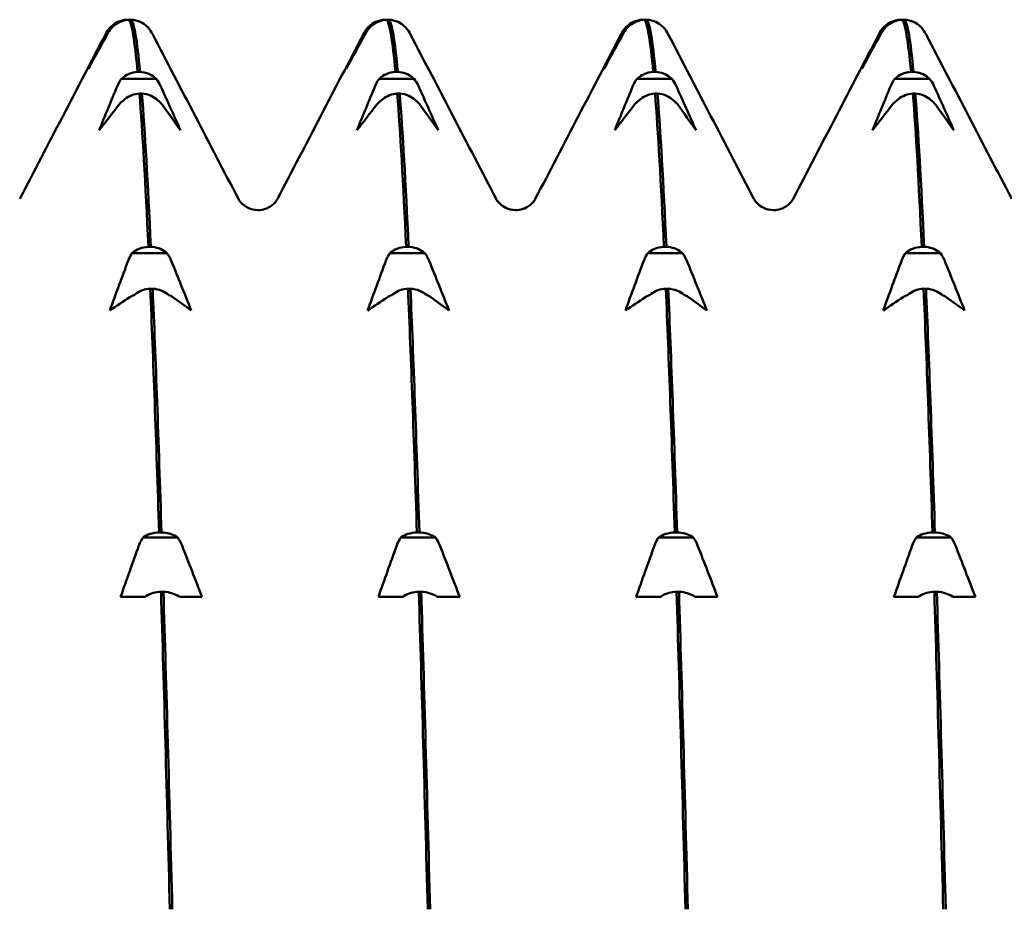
# Model space of a CAD drawing. Header units: millimetres. Extents: x 41 to 192, y 95 to 246.
# Tile 19 of 22: x 114.2 to 121.14, y 210.2 to 216.47. Entities that reach past the tile are written whole.
import ezdxf

# ---------------------------------------------------------------- set-up
doc = ezdxf.new("R2010")
doc.units = ezdxf.units.MM
doc.layers.add('Видимый контур (ГОСТ)', color=7, linetype='Continuous', lineweight=50)

msp = doc.modelspace()

# ---------------------------------------------------------------- linework, layer by layer
at = {"layer": 'Видимый контур (ГОСТ)'}
for p, q in [((114.8558, 216.4193), (114.8426, 216.4193)), ((114.9568, 216.4702), (114.9699, 216.4702)), ((114.9868, 216.4702), (114.9699, 216.4702)), ((116.6719, 216.4193), (116.6587, 216.4193)), ((116.7729, 216.4702), (116.786, 216.4702)), ((116.8029, 216.4702), (116.786, 216.4702)), ((118.488, 216.4193), (118.4748, 216.4193)), ((118.589, 216.4702), (118.6021, 216.4702)), ((118.619, 216.4702), (118.6021, 216.4702)), ((120.3041, 216.4193), (120.2909, 216.4193)), ((120.4051, 216.4702), (120.4182, 216.4702)), ((120.4351, 216.4702), (120.4182, 216.4702)), ((115.0324, 216.1022), (115.0494, 216.1022)), ((116.8485, 216.1022), (116.8655, 216.1022)), ((118.6646, 216.1022), (118.6816, 216.1022)), ((120.4807, 216.1022), (120.4977, 216.1022)), ((115.1635, 216.053), (114.9183, 216.053)), ((116.9796, 216.053), (116.7344, 216.053)), ((118.7957, 216.053), (118.5505, 216.053)), ((120.6118, 216.053), (120.3666, 216.053)), ((115.0625, 215.9491), (115.0455, 215.9491)), ((116.8786, 215.9491), (116.8616, 215.9491)), ((118.6947, 215.9491), (118.6777, 215.9491)), ((120.5108, 215.9491), (120.4938, 215.9491)), ((115.2391, 214.826), (114.994, 214.826)), ((115.1081, 214.8701), (115.1251, 214.8701)), ((117.0552, 214.826), (116.8101, 214.826)), ((116.9242, 214.8701), (116.9412, 214.8701)), ((118.8713, 214.826), (118.6262, 214.826)), ((118.7403, 214.8701), (118.7573, 214.8701)), ((120.6874, 214.826), (120.4423, 214.826)), ((120.5564, 214.8701), (120.5734, 214.8701)), ((115.1382, 214.5744), (115.1212, 214.5744)), ((116.9543, 214.5744), (116.9373, 214.5744)), ((118.7704, 214.5744), (118.7534, 214.5744)), ((120.5865, 214.5744), (120.5695, 214.5744)), ((115.3148, 212.822), (115.0697, 212.822)), ((115.1838, 212.858), (115.2007, 212.858)), ((117.1309, 212.822), (116.8858, 212.822)), ((116.9999, 212.858), (117.0168, 212.858)), ((118.947, 212.822), (118.7019, 212.822)), ((118.816, 212.858), (118.8329, 212.858)), ((120.7631, 212.822), (120.518, 212.822)), ((120.6321, 212.858), (120.649, 212.858)), ((115.0524, 212.4038), (114.9122, 212.4038)), ((115.0828, 212.4038), (115.0524, 212.4038)), ((115.2139, 212.4398), (115.1969, 212.4398)), ((115.3566, 212.4038), (115.328, 212.4038)), ((115.4854, 212.4038), (115.3566, 212.4038)), ((116.8685, 212.4038), (116.7283, 212.4038)), ((116.8989, 212.4038), (116.8685, 212.4038)), ((117.03, 212.4398), (117.013, 212.4398)), ((117.1727, 212.4038), (117.1441, 212.4038)), ((117.3015, 212.4038), (117.1727, 212.4038)), ((118.6846, 212.4038), (118.5444, 212.4038)), ((118.715, 212.4038), (118.6846, 212.4038)), ((118.8461, 212.4398), (118.8291, 212.4398)), ((118.9888, 212.4038), (118.9602, 212.4038)), ((119.1176, 212.4038), (118.9888, 212.4038)), ((120.5007, 212.4038), (120.3605, 212.4038)), ((120.5311, 212.4038), (120.5007, 212.4038)), ((120.6622, 212.4398), (120.6452, 212.4398)), ((120.8049, 212.4038), (120.7763, 212.4038)), ((120.9337, 212.4038), (120.8049, 212.4038))]:
    msp.add_line(p, q, dxfattribs=at)
for points in [[(114.8073, 216.3701), (114.8144, 216.3836), (114.8235, 216.3997), (114.8424, 216.4191)], [(114.8558, 216.4193), (114.8438, 216.4075), (114.8335, 216.3942), (114.8254, 216.3794)], [(114.9699, 216.4702), (114.9907, 216.4488), (115.0116, 216.3252), (115.0324, 216.1022)], [(115.0494, 216.1022), (115.0286, 216.3252), (115.0077, 216.4488), (114.9868, 216.4702)], [(115.1011, 216.4191), (115.1011, 216.4191), (115.101, 216.4192), (115.1009, 216.4193)], [(115.1011, 216.4191), (115.1201, 216.3997), (115.1292, 216.3836), (115.1363, 216.3701)], [(116.6234, 216.3701), (116.6305, 216.3836), (116.6396, 216.3997), (116.6585, 216.4191)], [(116.6719, 216.4193), (116.6599, 216.4075), (116.6496, 216.3942), (116.6415, 216.3794)], [(116.786, 216.4702), (116.8068, 216.4488), (116.8277, 216.3252), (116.8485, 216.1022)], [(116.8655, 216.1022), (116.8447, 216.3252), (116.8238, 216.4488), (116.8029, 216.4702)], [(116.9172, 216.4191), (116.9172, 216.4191), (116.9171, 216.4192), (116.917, 216.4193)], [(116.9172, 216.4191), (116.9362, 216.3997), (116.9453, 216.3836), (116.9524, 216.3701)], [(118.4395, 216.3701), (118.4466, 216.3836), (118.4557, 216.3997), (118.4746, 216.4191)], [(118.488, 216.4193), (118.476, 216.4075), (118.4657, 216.3942), (118.4576, 216.3794)], [(118.6021, 216.4702), (118.6229, 216.4488), (118.6438, 216.3252), (118.6646, 216.1022)], [(118.6816, 216.1022), (118.6608, 216.3252), (118.6399, 216.4488), (118.619, 216.4702)], [(118.7333, 216.4191), (118.7333, 216.4191), (118.7332, 216.4192), (118.7331, 216.4193)], [(118.7333, 216.4191), (118.7523, 216.3997), (118.7614, 216.3836), (118.7685, 216.3701)], [(120.2556, 216.3701), (120.2627, 216.3836), (120.2718, 216.3997), (120.2907, 216.4191)], [(120.3041, 216.4193), (120.2921, 216.4075), (120.2818, 216.3942), (120.2737, 216.3794)], [(120.4182, 216.4702), (120.439, 216.4488), (120.4599, 216.3252), (120.4807, 216.1022)], [(120.4977, 216.1022), (120.4769, 216.3252), (120.456, 216.4488), (120.4351, 216.4702)], [(120.5494, 216.4191), (120.5494, 216.4191), (120.5493, 216.4192), (120.5492, 216.4193)], [(120.5494, 216.4191), (120.5684, 216.3997), (120.5775, 216.3836), (120.5846, 216.3701)], [(114.2013, 215.2072), (114.4034, 215.5948), (114.6053, 215.9824), (114.8073, 216.3701)], [(114.8254, 216.3794), (114.7784, 216.2943), (114.7316, 216.209), (114.6852, 216.1235)], [(114.6852, 216.1235), (114.7277, 216.209), (114.7707, 216.2943), (114.814, 216.3794)], [(115.1363, 216.3701), (115.3383, 215.9824), (115.5402, 215.5948), (115.7422, 215.2072)], [(116.0174, 215.2072), (116.2195, 215.5948), (116.4214, 215.9824), (116.6234, 216.3701)], [(116.6415, 216.3794), (116.5945, 216.2943), (116.5477, 216.209), (116.5013, 216.1235)], [(116.5013, 216.1235), (116.5438, 216.209), (116.5868, 216.2943), (116.6301, 216.3794)], [(116.9524, 216.3701), (117.1544, 215.9824), (117.3563, 215.5948), (117.5583, 215.2072)], [(117.8335, 215.2072), (118.0356, 215.5948), (118.2375, 215.9824), (118.4395, 216.3701)], [(118.4576, 216.3794), (118.4106, 216.2943), (118.3638, 216.209), (118.3174, 216.1235)], [(118.3174, 216.1235), (118.3599, 216.209), (118.4029, 216.2943), (118.4462, 216.3794)], [(118.7685, 216.3701), (118.9705, 215.9824), (119.1724, 215.5948), (119.3744, 215.2072)], [(119.6496, 215.2072), (119.8517, 215.5948), (120.0536, 215.9824), (120.2556, 216.3701)], [(120.2737, 216.3794), (120.2267, 216.2943), (120.1799, 216.209), (120.1335, 216.1235)], [(120.1335, 216.1235), (120.176, 216.209), (120.219, 216.2943), (120.2623, 216.3794)], [(120.5846, 216.3701), (120.7866, 215.9824), (120.9885, 215.5948), (121.1905, 215.2072)], [(114.7608, 215.6908), (114.8034, 215.7954), (114.8463, 215.8999), (114.8897, 216.0042)], [(115.1635, 216.053), (115.1755, 216.0386), (115.1857, 216.0222), (115.1939, 216.0042)], [(115.1939, 216.0042), (115.2409, 215.8999), (115.2877, 215.7954), (115.3341, 215.6908)], [(116.5769, 215.6908), (116.6195, 215.7954), (116.6624, 215.8999), (116.7058, 216.0042)], [(116.9796, 216.053), (116.9916, 216.0386), (117.0018, 216.0222), (117.01, 216.0042)], [(117.01, 216.0042), (117.057, 215.8999), (117.1038, 215.7954), (117.1502, 215.6908)], [(118.393, 215.6908), (118.4356, 215.7954), (118.4785, 215.8999), (118.5219, 216.0042)], [(118.7957, 216.053), (118.8077, 216.0386), (118.8179, 216.0222), (118.8261, 216.0042)], [(118.8261, 216.0042), (118.8731, 215.8999), (118.9199, 215.7954), (118.9663, 215.6908)], [(120.2091, 215.6908), (120.2517, 215.7954), (120.2946, 215.8999), (120.338, 216.0042)], [(120.6118, 216.053), (120.6238, 216.0386), (120.634, 216.0222), (120.6422, 216.0042)], [(120.6422, 216.0042), (120.6892, 215.8999), (120.736, 215.7954), (120.7824, 215.6908)], [(115.0455, 215.9491), (115.0664, 215.6848), (115.0872, 215.3224), (115.1081, 214.8701)], [(115.1251, 214.8701), (115.1042, 215.3224), (115.0834, 215.6848), (115.0625, 215.9491)], [(116.8616, 215.9491), (116.8825, 215.6848), (116.9033, 215.3224), (116.9242, 214.8701)], [(116.9412, 214.8701), (116.9203, 215.3224), (116.8995, 215.6848), (116.8786, 215.9491)], [(118.6777, 215.9491), (118.6986, 215.6848), (118.7194, 215.3224), (118.7403, 214.8701)], [(118.7573, 214.8701), (118.7364, 215.3224), (118.7156, 215.6848), (118.6947, 215.9491)], [(120.4938, 215.9491), (120.5147, 215.6848), (120.5355, 215.3224), (120.5564, 214.8701)], [(120.5734, 214.8701), (120.5525, 215.3224), (120.5317, 215.6848), (120.5108, 215.9491)], [(114.9011, 215.8717), (114.854, 215.8115), (114.8073, 215.7512), (114.7608, 215.6908)], [(114.9315, 215.8999), (114.9195, 215.8916), (114.9092, 215.8821), (114.9011, 215.8717)], [(115.3341, 215.6908), (115.2916, 215.7512), (115.2486, 215.8115), (115.2053, 215.8717)], [(116.7172, 215.8717), (116.6701, 215.8115), (116.6234, 215.7512), (116.5769, 215.6908)], [(116.7476, 215.8999), (116.7356, 215.8916), (116.7253, 215.8821), (116.7172, 215.8717)], [(117.1502, 215.6908), (117.1077, 215.7512), (117.0647, 215.8115), (117.0214, 215.8717)], [(118.5333, 215.8717), (118.4862, 215.8115), (118.4395, 215.7512), (118.393, 215.6908)], [(118.5637, 215.8999), (118.5517, 215.8916), (118.5414, 215.8821), (118.5333, 215.8717)], [(118.9663, 215.6908), (118.9238, 215.7512), (118.8808, 215.8115), (118.8375, 215.8717)], [(120.3494, 215.8717), (120.3023, 215.8115), (120.2556, 215.7512), (120.2091, 215.6908)], [(120.3798, 215.8999), (120.3678, 215.8916), (120.3575, 215.8821), (120.3494, 215.8717)], [(120.7824, 215.6908), (120.7399, 215.7512), (120.6969, 215.8115), (120.6536, 215.8717)], [(115.2391, 214.826), (115.2511, 214.81), (115.2614, 214.7917), (115.2695, 214.7716)], [(117.0552, 214.826), (117.0672, 214.81), (117.0775, 214.7917), (117.0856, 214.7716)], [(118.8713, 214.826), (118.8833, 214.81), (118.8936, 214.7917), (118.9017, 214.7716)], [(120.6874, 214.826), (120.6994, 214.81), (120.7097, 214.7917), (120.7178, 214.7716)], [(114.8365, 214.4221), (114.879, 214.5388), (114.922, 214.6553), (114.9653, 214.7716)], [(115.2695, 214.7716), (115.3166, 214.6553), (115.3633, 214.5387), (115.4098, 214.4221)], [(116.6526, 214.4221), (116.6951, 214.5388), (116.7381, 214.6553), (116.7814, 214.7716)], [(117.0856, 214.7716), (117.1327, 214.6553), (117.1794, 214.5387), (117.2259, 214.4221)], [(118.4687, 214.4221), (118.5112, 214.5388), (118.5542, 214.6553), (118.5975, 214.7716)], [(118.9017, 214.7716), (118.9488, 214.6553), (118.9955, 214.5387), (119.042, 214.4221)], [(120.2848, 214.4221), (120.3273, 214.5388), (120.3703, 214.6553), (120.4136, 214.7716)], [(120.7178, 214.7716), (120.7649, 214.6553), (120.8116, 214.5387), (120.8581, 214.4221)], [(115.1212, 214.5744), (115.1421, 214.0852), (115.1629, 213.5086), (115.1838, 212.858)], [(115.2007, 212.858), (115.1799, 213.5086), (115.159, 214.0852), (115.1382, 214.5744)], [(116.9373, 214.5744), (116.9582, 214.0852), (116.979, 213.5086), (116.9999, 212.858)], [(117.0168, 212.858), (116.996, 213.5086), (116.9751, 214.0852), (116.9543, 214.5744)], [(118.7534, 214.5744), (118.7743, 214.0852), (118.7951, 213.5086), (118.816, 212.858)], [(118.8329, 212.858), (118.8121, 213.5086), (118.7912, 214.0852), (118.7704, 214.5744)], [(120.5695, 214.5744), (120.5904, 214.0852), (120.6112, 213.5086), (120.6321, 212.858)], [(120.649, 212.858), (120.6282, 213.5086), (120.6073, 214.0852), (120.5865, 214.5744)], [(114.9767, 214.5157), (114.9297, 214.4846), (114.8829, 214.4533), (114.8365, 214.4221)], [(115.0071, 214.5303), (114.9951, 214.526), (114.9849, 214.5211), (114.9767, 214.5157)], [(115.4098, 214.4221), (115.3672, 214.4533), (115.3243, 214.4846), (115.2809, 214.5157)], [(116.7928, 214.5157), (116.7458, 214.4846), (116.699, 214.4533), (116.6526, 214.4221)], [(116.8232, 214.5303), (116.8112, 214.526), (116.801, 214.5211), (116.7928, 214.5157)], [(117.2259, 214.4221), (117.1833, 214.4533), (117.1404, 214.4846), (117.097, 214.5157)], [(118.6089, 214.5157), (118.5619, 214.4846), (118.5151, 214.4533), (118.4687, 214.4221)], [(118.6393, 214.5303), (118.6273, 214.526), (118.6171, 214.5211), (118.6089, 214.5157)], [(119.042, 214.4221), (118.9994, 214.4533), (118.9565, 214.4846), (118.9131, 214.5157)], [(120.425, 214.5157), (120.378, 214.4846), (120.3312, 214.4533), (120.2848, 214.4221)], [(120.4554, 214.5303), (120.4434, 214.526), (120.4332, 214.5211), (120.425, 214.5157)], [(120.8581, 214.4221), (120.8155, 214.4533), (120.7726, 214.4846), (120.7292, 214.5157)], [(115.3148, 212.822), (115.3268, 212.8054), (115.3371, 212.7865), (115.3452, 212.7657)], [(117.1309, 212.822), (117.1429, 212.8054), (117.1532, 212.7865), (117.1613, 212.7657)], [(118.947, 212.822), (118.959, 212.8054), (118.9693, 212.7865), (118.9774, 212.7657)], [(120.7631, 212.822), (120.7751, 212.8054), (120.7854, 212.7865), (120.7935, 212.7657)], [(114.9122, 212.4038), (114.9547, 212.5246), (114.9977, 212.6453), (115.041, 212.7657)], [(115.3452, 212.7657), (115.3923, 212.6453), (115.439, 212.5246), (115.4854, 212.4038)], [(116.7283, 212.4038), (116.7708, 212.5246), (116.8138, 212.6453), (116.8571, 212.7657)], [(117.1613, 212.7657), (117.2084, 212.6453), (117.2551, 212.5246), (117.3015, 212.4038)], [(118.5444, 212.4038), (118.5869, 212.5246), (118.6299, 212.6453), (118.6732, 212.7657)], [(118.9774, 212.7657), (119.0245, 212.6453), (119.0712, 212.5246), (119.1176, 212.4038)], [(120.3605, 212.4038), (120.403, 212.5246), (120.446, 212.6453), (120.4893, 212.7657)], [(120.7935, 212.7657), (120.8406, 212.6453), (120.8873, 212.5246), (120.9337, 212.4038)], [(115.1969, 212.4398), (115.2177, 211.759), (115.2386, 211.0076), (115.2594, 210.203)], [(115.2764, 210.203), (115.2556, 211.0076), (115.2347, 211.759), (115.2139, 212.4398)], [(117.013, 212.4398), (117.0338, 211.759), (117.0547, 211.0076), (117.0755, 210.203)], [(117.0925, 210.203), (117.0717, 211.0076), (117.0508, 211.759), (117.03, 212.4398)], [(118.8291, 212.4398), (118.8499, 211.759), (118.8708, 211.0076), (118.8916, 210.203)], [(118.9086, 210.203), (118.8878, 211.0076), (118.8669, 211.759), (118.8461, 212.4398)], [(120.6452, 212.4398), (120.666, 211.759), (120.6869, 211.0076), (120.7077, 210.203)], [(120.7247, 210.203), (120.7039, 211.0076), (120.683, 211.759), (120.6622, 212.4398)]]:
    msp.add_open_spline(points, degree=3, dxfattribs=at)
for points, knots in [([(114.814, 216.3794), (114.8196, 216.3904), (114.8266, 216.4011), (114.8375, 216.4139), (114.84, 216.4166), (114.8426, 216.4193)], [-0.020105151, -0.020105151, -0.020105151, -0.020105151, -0.01516841, -0.01516841, -0.013799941, -0.013799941, -0.013799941, -0.013799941]), ([(114.8426, 216.4193), (114.8439, 216.4206), (114.8453, 216.4219), (114.8601, 216.4361), (114.8757, 216.4467), (114.9128, 216.4639), (114.9346, 216.4692), (114.9568, 216.4702)], [-0.01282665, -0.01282665, -0.01282665, -0.01282665, -0.01227145, -0.01227145, -0.00665799, -0.00665799, 0, 0, 0, 0]), ([(114.9699, 216.4702), (114.9512, 216.4693), (114.9327, 216.4654), (114.8979, 216.4518), (114.8817, 216.4422), (114.8634, 216.4267), (114.8595, 216.423), (114.8558, 216.4193)], [-0.01787911, -0.01787911, -0.01787911, -0.01787911, -0.01226751, -0.01226751, -0.00665623, -0.00665623, -0.00506216, -0.00506216, -0.00506216, -0.00506216]), ([(115.1009, 216.4193), (115.0996, 216.4206), (115.0983, 216.4219), (115.0835, 216.4361), (115.0679, 216.4467), (115.0308, 216.4639), (115.009, 216.4692), (114.9868, 216.4702)], [-0.01282665, -0.01282665, -0.01282665, -0.01282665, -0.01227145, -0.01227145, -0.00665799, -0.00665799, 0, 0, 0, 0]), ([(116.6301, 216.3794), (116.6357, 216.3904), (116.6427, 216.4011), (116.6536, 216.4139), (116.6561, 216.4166), (116.6587, 216.4193)], [-0.020105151, -0.020105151, -0.020105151, -0.020105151, -0.01516841, -0.01516841, -0.013799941, -0.013799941, -0.013799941, -0.013799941]), ([(116.6587, 216.4193), (116.66, 216.4206), (116.6614, 216.4219), (116.6762, 216.4361), (116.6918, 216.4467), (116.7289, 216.4639), (116.7507, 216.4692), (116.7729, 216.4702)], [-0.01282665, -0.01282665, -0.01282665, -0.01282665, -0.01227145, -0.01227145, -0.00665799, -0.00665799, 0, 0, 0, 0]), ([(116.786, 216.4702), (116.7673, 216.4693), (116.7488, 216.4654), (116.714, 216.4518), (116.6978, 216.4422), (116.6795, 216.4267), (116.6756, 216.423), (116.6719, 216.4193)], [-0.01787911, -0.01787911, -0.01787911, -0.01787911, -0.01226751, -0.01226751, -0.00665623, -0.00665623, -0.00506216, -0.00506216, -0.00506216, -0.00506216]), ([(116.917, 216.4193), (116.9157, 216.4206), (116.9144, 216.4219), (116.8996, 216.4361), (116.884, 216.4467), (116.8469, 216.4639), (116.8251, 216.4692), (116.8029, 216.4702)], [-0.01282665, -0.01282665, -0.01282665, -0.01282665, -0.01227145, -0.01227145, -0.00665799, -0.00665799, 0, 0, 0, 0]), ([(118.4462, 216.3794), (118.4518, 216.3904), (118.4588, 216.4011), (118.4697, 216.4139), (118.4722, 216.4166), (118.4748, 216.4193)], [-0.020105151, -0.020105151, -0.020105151, -0.020105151, -0.01516841, -0.01516841, -0.013799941, -0.013799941, -0.013799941, -0.013799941]), ([(118.4748, 216.4193), (118.4761, 216.4206), (118.4775, 216.4219), (118.4923, 216.4361), (118.5079, 216.4467), (118.545, 216.4639), (118.5668, 216.4692), (118.589, 216.4702)], [-0.01282665, -0.01282665, -0.01282665, -0.01282665, -0.01227145, -0.01227145, -0.00665799, -0.00665799, 0, 0, 0, 0]), ([(118.6021, 216.4702), (118.5834, 216.4693), (118.5649, 216.4654), (118.5301, 216.4518), (118.5139, 216.4422), (118.4956, 216.4267), (118.4917, 216.423), (118.488, 216.4193)], [-0.01787911, -0.01787911, -0.01787911, -0.01787911, -0.01226751, -0.01226751, -0.00665623, -0.00665623, -0.00506216, -0.00506216, -0.00506216, -0.00506216]), ([(118.7331, 216.4193), (118.7318, 216.4206), (118.7305, 216.4219), (118.7157, 216.4361), (118.7001, 216.4467), (118.663, 216.4639), (118.6412, 216.4692), (118.619, 216.4702)], [-0.01282665, -0.01282665, -0.01282665, -0.01282665, -0.01227145, -0.01227145, -0.00665799, -0.00665799, 0, 0, 0, 0]), ([(120.2623, 216.3794), (120.2679, 216.3904), (120.2749, 216.4011), (120.2858, 216.4139), (120.2883, 216.4166), (120.2909, 216.4193)], [-0.020105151, -0.020105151, -0.020105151, -0.020105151, -0.01516841, -0.01516841, -0.013799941, -0.013799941, -0.013799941, -0.013799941]), ([(120.2909, 216.4193), (120.2922, 216.4206), (120.2936, 216.4219), (120.3084, 216.4361), (120.324, 216.4467), (120.3611, 216.4639), (120.3829, 216.4692), (120.4051, 216.4702)], [-0.01282665, -0.01282665, -0.01282665, -0.01282665, -0.01227145, -0.01227145, -0.00665799, -0.00665799, 0, 0, 0, 0]), ([(120.4182, 216.4702), (120.3995, 216.4693), (120.381, 216.4654), (120.3462, 216.4518), (120.33, 216.4422), (120.3117, 216.4267), (120.3078, 216.423), (120.3041, 216.4193)], [-0.01787911, -0.01787911, -0.01787911, -0.01787911, -0.01226751, -0.01226751, -0.00665623, -0.00665623, -0.00506216, -0.00506216, -0.00506216, -0.00506216]), ([(120.5492, 216.4193), (120.5479, 216.4206), (120.5466, 216.4219), (120.5318, 216.4361), (120.5162, 216.4467), (120.4791, 216.4639), (120.4573, 216.4692), (120.4351, 216.4702)], [-0.01282665, -0.01282665, -0.01282665, -0.01282665, -0.01227145, -0.01227145, -0.00665799, -0.00665799, 0, 0, 0, 0]), ([(114.9183, 216.053), (114.9196, 216.0543), (114.9209, 216.0555), (114.9358, 216.0692), (114.9514, 216.0795), (114.9885, 216.0961), (115.0103, 216.1012), (115.0324, 216.1022)], [-0.01282665, -0.01282665, -0.01282665, -0.01282665, -0.01227145, -0.01227145, -0.00665799, -0.00665799, 0, 0, 0, 0]), ([(115.0494, 216.1022), (115.0681, 216.1014), (115.0865, 216.0976), (115.1214, 216.0844), (115.1375, 216.0751), (115.1559, 216.0601), (115.1598, 216.0566), (115.1635, 216.053)], [-0.01787911, -0.01787911, -0.01787911, -0.01787911, -0.01226751, -0.01226751, -0.00665623, -0.00665623, -0.00506216, -0.00506216, -0.00506216, -0.00506216]), ([(116.7344, 216.053), (116.7357, 216.0543), (116.737, 216.0555), (116.7519, 216.0692), (116.7675, 216.0795), (116.8046, 216.0961), (116.8264, 216.1012), (116.8485, 216.1022)], [-0.01282665, -0.01282665, -0.01282665, -0.01282665, -0.01227145, -0.01227145, -0.00665799, -0.00665799, 0, 0, 0, 0]), ([(116.8655, 216.1022), (116.8842, 216.1014), (116.9026, 216.0976), (116.9375, 216.0844), (116.9536, 216.0751), (116.972, 216.0601), (116.9759, 216.0566), (116.9796, 216.053)], [-0.01787911, -0.01787911, -0.01787911, -0.01787911, -0.01226751, -0.01226751, -0.00665623, -0.00665623, -0.00506216, -0.00506216, -0.00506216, -0.00506216]), ([(118.5505, 216.053), (118.5518, 216.0543), (118.5531, 216.0555), (118.568, 216.0692), (118.5836, 216.0795), (118.6207, 216.0961), (118.6425, 216.1012), (118.6646, 216.1022)], [-0.01282665, -0.01282665, -0.01282665, -0.01282665, -0.01227145, -0.01227145, -0.00665799, -0.00665799, 0, 0, 0, 0]), ([(118.6816, 216.1022), (118.7003, 216.1014), (118.7187, 216.0976), (118.7536, 216.0844), (118.7697, 216.0751), (118.7881, 216.0601), (118.792, 216.0566), (118.7957, 216.053)], [-0.01787911, -0.01787911, -0.01787911, -0.01787911, -0.01226751, -0.01226751, -0.00665623, -0.00665623, -0.00506216, -0.00506216, -0.00506216, -0.00506216]), ([(120.3666, 216.053), (120.3679, 216.0543), (120.3692, 216.0555), (120.3841, 216.0692), (120.3997, 216.0795), (120.4368, 216.0961), (120.4586, 216.1012), (120.4807, 216.1022)], [-0.01282665, -0.01282665, -0.01282665, -0.01282665, -0.01227145, -0.01227145, -0.00665799, -0.00665799, 0, 0, 0, 0]), ([(120.4977, 216.1022), (120.5164, 216.1014), (120.5348, 216.0976), (120.5697, 216.0844), (120.5858, 216.0751), (120.6042, 216.0601), (120.6081, 216.0566), (120.6118, 216.053)], [-0.01787911, -0.01787911, -0.01787911, -0.01787911, -0.01226751, -0.01226751, -0.00665623, -0.00665623, -0.00506216, -0.00506216, -0.00506216, -0.00506216]), ([(114.8897, 216.0042), (114.8953, 216.0177), (114.9023, 216.0308), (114.9132, 216.0464), (114.9157, 216.0497), (114.9183, 216.053)], [-0.020105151, -0.020105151, -0.020105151, -0.020105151, -0.01516841, -0.01516841, -0.013799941, -0.013799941, -0.013799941, -0.013799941]), ([(116.7058, 216.0042), (116.7114, 216.0177), (116.7184, 216.0308), (116.7293, 216.0464), (116.7318, 216.0497), (116.7344, 216.053)], [-0.020105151, -0.020105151, -0.020105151, -0.020105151, -0.01516841, -0.01516841, -0.013799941, -0.013799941, -0.013799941, -0.013799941]), ([(118.5219, 216.0042), (118.5275, 216.0177), (118.5345, 216.0308), (118.5454, 216.0464), (118.5479, 216.0497), (118.5505, 216.053)], [-0.020105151, -0.020105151, -0.020105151, -0.020105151, -0.01516841, -0.01516841, -0.013799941, -0.013799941, -0.013799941, -0.013799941]), ([(120.338, 216.0042), (120.3436, 216.0177), (120.3506, 216.0308), (120.3615, 216.0464), (120.364, 216.0497), (120.3666, 216.053)], [-0.020105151, -0.020105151, -0.020105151, -0.020105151, -0.01516841, -0.01516841, -0.013799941, -0.013799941, -0.013799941, -0.013799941]), ([(115.0455, 215.9491), (115.0268, 215.9483), (115.0084, 215.9445), (114.9736, 215.9313), (114.9574, 215.922), (114.9391, 215.907), (114.9352, 215.9036), (114.9315, 215.8999)], [-0.01787911, -0.01787911, -0.01787911, -0.01787911, -0.01226751, -0.01226751, -0.00665623, -0.00665623, -0.00506216, -0.00506216, -0.00506216, -0.00506216]), ([(115.1766, 215.8999), (115.1753, 215.9012), (115.174, 215.9024), (115.1591, 215.9161), (115.1436, 215.9264), (115.1064, 215.943), (115.0847, 215.9481), (115.0625, 215.9491)], [-0.01282665, -0.01282665, -0.01282665, -0.01282665, -0.01227145, -0.01227145, -0.00665799, -0.00665799, 0, 0, 0, 0]), ([(116.8616, 215.9491), (116.8429, 215.9483), (116.8245, 215.9445), (116.7897, 215.9313), (116.7735, 215.922), (116.7552, 215.907), (116.7513, 215.9036), (116.7476, 215.8999)], [-0.01787911, -0.01787911, -0.01787911, -0.01787911, -0.01226751, -0.01226751, -0.00665623, -0.00665623, -0.00506216, -0.00506216, -0.00506216, -0.00506216]), ([(116.9927, 215.8999), (116.9914, 215.9012), (116.9901, 215.9024), (116.9752, 215.9161), (116.9597, 215.9264), (116.9225, 215.943), (116.9008, 215.9481), (116.8786, 215.9491)], [-0.01282665, -0.01282665, -0.01282665, -0.01282665, -0.01227145, -0.01227145, -0.00665799, -0.00665799, 0, 0, 0, 0]), ([(118.6777, 215.9491), (118.659, 215.9483), (118.6406, 215.9445), (118.6058, 215.9313), (118.5896, 215.922), (118.5713, 215.907), (118.5674, 215.9036), (118.5637, 215.8999)], [-0.01787911, -0.01787911, -0.01787911, -0.01787911, -0.01226751, -0.01226751, -0.00665623, -0.00665623, -0.00506216, -0.00506216, -0.00506216, -0.00506216]), ([(118.8088, 215.8999), (118.8075, 215.9012), (118.8062, 215.9024), (118.7913, 215.9161), (118.7758, 215.9264), (118.7386, 215.943), (118.7169, 215.9481), (118.6947, 215.9491)], [-0.01282665, -0.01282665, -0.01282665, -0.01282665, -0.01227145, -0.01227145, -0.00665799, -0.00665799, 0, 0, 0, 0]), ([(120.4938, 215.9491), (120.4751, 215.9483), (120.4567, 215.9445), (120.4219, 215.9313), (120.4057, 215.922), (120.3874, 215.907), (120.3835, 215.9036), (120.3798, 215.8999)], [-0.01787911, -0.01787911, -0.01787911, -0.01787911, -0.01226751, -0.01226751, -0.00665623, -0.00665623, -0.00506216, -0.00506216, -0.00506216, -0.00506216]), ([(120.6249, 215.8999), (120.6236, 215.9012), (120.6223, 215.9024), (120.6074, 215.9161), (120.5919, 215.9264), (120.5547, 215.943), (120.533, 215.9481), (120.5108, 215.9491)], [-0.01282665, -0.01282665, -0.01282665, -0.01282665, -0.01227145, -0.01227145, -0.00665799, -0.00665799, 0, 0, 0, 0]), ([(115.2053, 215.8717), (115.1997, 215.8795), (115.1926, 215.8871), (115.1817, 215.8961), (115.1792, 215.898), (115.1766, 215.8999)], [-0.020105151, -0.020105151, -0.020105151, -0.020105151, -0.01516841, -0.01516841, -0.013799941, -0.013799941, -0.013799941, -0.013799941]), ([(117.0214, 215.8717), (117.0158, 215.8795), (117.0087, 215.8871), (116.9978, 215.8961), (116.9953, 215.898), (116.9927, 215.8999)], [-0.020105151, -0.020105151, -0.020105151, -0.020105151, -0.01516841, -0.01516841, -0.013799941, -0.013799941, -0.013799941, -0.013799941]), ([(118.8375, 215.8717), (118.8319, 215.8795), (118.8248, 215.8871), (118.8139, 215.8961), (118.8114, 215.898), (118.8088, 215.8999)], [-0.020105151, -0.020105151, -0.020105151, -0.020105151, -0.01516841, -0.01516841, -0.013799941, -0.013799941, -0.013799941, -0.013799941]), ([(120.6536, 215.8717), (120.648, 215.8795), (120.6409, 215.8871), (120.63, 215.8961), (120.6275, 215.898), (120.6249, 215.8999)], [-0.020105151, -0.020105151, -0.020105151, -0.020105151, -0.01516841, -0.01516841, -0.013799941, -0.013799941, -0.013799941, -0.013799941]), ([(115.7422, 215.2072), (115.7454, 215.2011), (115.7509, 215.1896), (115.7785, 215.1633), (115.792, 215.1527), (115.8297, 215.1349), (115.8547, 215.1285), (115.8798, 215.1285)], [0, 0, 0, 0, 0.02824653, 0.02824653, 0.04306105, 0.04306105, 0.05842711, 0.05842711, 0.05842711, 0.05842711]), ([(115.8798, 215.1285), (115.9157, 215.1285), (115.9498, 215.142), (115.9892, 215.1688), (115.9996, 215.1809), (116.0124, 215.1977), (116.0155, 215.2034), (116.0174, 215.2072)], [0, 0, 0, 0, 0.02184572, 0.02184572, 0.04082686, 0.04082686, 0.05840191, 0.05840191, 0.05840191, 0.05840191]), ([(117.5583, 215.2072), (117.5615, 215.2011), (117.567, 215.1896), (117.5946, 215.1633), (117.6081, 215.1527), (117.6458, 215.1349), (117.6708, 215.1285), (117.6959, 215.1285)], [0, 0, 0, 0, 0.02824653, 0.02824653, 0.04306105, 0.04306105, 0.05842711, 0.05842711, 0.05842711, 0.05842711]), ([(117.6959, 215.1285), (117.7318, 215.1285), (117.7659, 215.142), (117.8053, 215.1688), (117.8157, 215.1809), (117.8285, 215.1977), (117.8316, 215.2034), (117.8335, 215.2072)], [0, 0, 0, 0, 0.02184572, 0.02184572, 0.04082686, 0.04082686, 0.05840191, 0.05840191, 0.05840191, 0.05840191]), ([(119.3744, 215.2072), (119.3776, 215.2011), (119.3831, 215.1896), (119.4107, 215.1633), (119.4242, 215.1527), (119.4619, 215.1349), (119.4869, 215.1285), (119.512, 215.1285)], [0, 0, 0, 0, 0.02824653, 0.02824653, 0.04306105, 0.04306105, 0.05842711, 0.05842711, 0.05842711, 0.05842711]), ([(119.512, 215.1285), (119.5479, 215.1285), (119.582, 215.142), (119.6214, 215.1688), (119.6318, 215.1809), (119.6446, 215.1977), (119.6477, 215.2034), (119.6496, 215.2072)], [0, 0, 0, 0, 0.02184572, 0.02184572, 0.04082686, 0.04082686, 0.05840191, 0.05840191, 0.05840191, 0.05840191]), ([(114.9653, 214.7716), (114.9709, 214.7866), (114.978, 214.8012), (114.9889, 214.8187), (114.9914, 214.8224), (114.994, 214.826)], [-0.020105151, -0.020105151, -0.020105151, -0.020105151, -0.01516841, -0.01516841, -0.013799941, -0.013799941, -0.013799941, -0.013799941]), ([(114.994, 214.826), (114.9953, 214.8272), (114.9966, 214.8283), (115.0115, 214.8406), (115.027, 214.8498), (115.0642, 214.8647), (115.0859, 214.8693), (115.1081, 214.8701)], [-0.01282665, -0.01282665, -0.01282665, -0.01282665, -0.01227145, -0.01227145, -0.00665799, -0.00665799, 0, 0, 0, 0]), ([(115.1251, 214.8701), (115.1438, 214.8694), (115.1622, 214.866), (115.197, 214.8542), (115.2132, 214.8459), (115.2315, 214.8324), (115.2354, 214.8293), (115.2391, 214.826)], [-0.01787911, -0.01787911, -0.01787911, -0.01787911, -0.01226751, -0.01226751, -0.00665623, -0.00665623, -0.00506216, -0.00506216, -0.00506216, -0.00506216]), ([(116.7814, 214.7716), (116.787, 214.7866), (116.7941, 214.8012), (116.805, 214.8187), (116.8075, 214.8224), (116.8101, 214.826)], [-0.020105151, -0.020105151, -0.020105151, -0.020105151, -0.01516841, -0.01516841, -0.013799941, -0.013799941, -0.013799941, -0.013799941]), ([(116.8101, 214.826), (116.8114, 214.8272), (116.8127, 214.8283), (116.8276, 214.8406), (116.8431, 214.8498), (116.8803, 214.8647), (116.902, 214.8693), (116.9242, 214.8701)], [-0.01282665, -0.01282665, -0.01282665, -0.01282665, -0.01227145, -0.01227145, -0.00665799, -0.00665799, 0, 0, 0, 0]), ([(116.9412, 214.8701), (116.9599, 214.8694), (116.9783, 214.866), (117.0131, 214.8542), (117.0293, 214.8459), (117.0476, 214.8324), (117.0515, 214.8293), (117.0552, 214.826)], [-0.01787911, -0.01787911, -0.01787911, -0.01787911, -0.01226751, -0.01226751, -0.00665623, -0.00665623, -0.00506216, -0.00506216, -0.00506216, -0.00506216]), ([(118.5975, 214.7716), (118.6031, 214.7866), (118.6102, 214.8012), (118.6211, 214.8187), (118.6236, 214.8224), (118.6262, 214.826)], [-0.020105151, -0.020105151, -0.020105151, -0.020105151, -0.01516841, -0.01516841, -0.013799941, -0.013799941, -0.013799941, -0.013799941]), ([(118.6262, 214.826), (118.6275, 214.8272), (118.6288, 214.8283), (118.6437, 214.8406), (118.6592, 214.8498), (118.6964, 214.8647), (118.7181, 214.8693), (118.7403, 214.8701)], [-0.01282665, -0.01282665, -0.01282665, -0.01282665, -0.01227145, -0.01227145, -0.00665799, -0.00665799, 0, 0, 0, 0]), ([(118.7573, 214.8701), (118.776, 214.8694), (118.7944, 214.866), (118.8292, 214.8542), (118.8454, 214.8459), (118.8637, 214.8324), (118.8676, 214.8293), (118.8713, 214.826)], [-0.01787911, -0.01787911, -0.01787911, -0.01787911, -0.01226751, -0.01226751, -0.00665623, -0.00665623, -0.00506216, -0.00506216, -0.00506216, -0.00506216]), ([(120.4136, 214.7716), (120.4192, 214.7866), (120.4263, 214.8012), (120.4372, 214.8187), (120.4397, 214.8224), (120.4423, 214.826)], [-0.020105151, -0.020105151, -0.020105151, -0.020105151, -0.01516841, -0.01516841, -0.013799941, -0.013799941, -0.013799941, -0.013799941]), ([(120.4423, 214.826), (120.4436, 214.8272), (120.4449, 214.8283), (120.4598, 214.8406), (120.4753, 214.8498), (120.5125, 214.8647), (120.5342, 214.8693), (120.5564, 214.8701)], [-0.01282665, -0.01282665, -0.01282665, -0.01282665, -0.01227145, -0.01227145, -0.00665799, -0.00665799, 0, 0, 0, 0]), ([(120.5734, 214.8701), (120.5921, 214.8694), (120.6105, 214.866), (120.6453, 214.8542), (120.6615, 214.8459), (120.6798, 214.8324), (120.6837, 214.8293), (120.6874, 214.826)], [-0.01787911, -0.01787911, -0.01787911, -0.01787911, -0.01226751, -0.01226751, -0.00665623, -0.00665623, -0.00506216, -0.00506216, -0.00506216, -0.00506216]), ([(115.1212, 214.5744), (115.1025, 214.5737), (115.0841, 214.5703), (115.0493, 214.5585), (115.0331, 214.5501), (115.0147, 214.5367), (115.0109, 214.5336), (115.0071, 214.5303)], [-0.01787911, -0.01787911, -0.01787911, -0.01787911, -0.01226751, -0.01226751, -0.00665623, -0.00665623, -0.00506216, -0.00506216, -0.00506216, -0.00506216]), ([(115.2523, 214.5303), (115.251, 214.5314), (115.2497, 214.5326), (115.2348, 214.5449), (115.2192, 214.5541), (115.1821, 214.5689), (115.1604, 214.5735), (115.1382, 214.5744)], [-0.01282665, -0.01282665, -0.01282665, -0.01282665, -0.01227145, -0.01227145, -0.00665799, -0.00665799, 0, 0, 0, 0]), ([(116.9373, 214.5744), (116.9186, 214.5737), (116.9002, 214.5703), (116.8654, 214.5585), (116.8492, 214.5501), (116.8308, 214.5367), (116.827, 214.5336), (116.8232, 214.5303)], [-0.01787911, -0.01787911, -0.01787911, -0.01787911, -0.01226751, -0.01226751, -0.00665623, -0.00665623, -0.00506216, -0.00506216, -0.00506216, -0.00506216]), ([(117.0684, 214.5303), (117.0671, 214.5314), (117.0658, 214.5326), (117.0509, 214.5449), (117.0353, 214.5541), (116.9982, 214.5689), (116.9765, 214.5735), (116.9543, 214.5744)], [-0.01282665, -0.01282665, -0.01282665, -0.01282665, -0.01227145, -0.01227145, -0.00665799, -0.00665799, 0, 0, 0, 0]), ([(118.7534, 214.5744), (118.7347, 214.5737), (118.7163, 214.5703), (118.6815, 214.5585), (118.6653, 214.5501), (118.6469, 214.5367), (118.6431, 214.5336), (118.6393, 214.5303)], [-0.01787911, -0.01787911, -0.01787911, -0.01787911, -0.01226751, -0.01226751, -0.00665623, -0.00665623, -0.00506216, -0.00506216, -0.00506216, -0.00506216]), ([(118.8845, 214.5303), (118.8832, 214.5314), (118.8819, 214.5326), (118.867, 214.5449), (118.8514, 214.5541), (118.8143, 214.5689), (118.7926, 214.5735), (118.7704, 214.5744)], [-0.01282665, -0.01282665, -0.01282665, -0.01282665, -0.01227145, -0.01227145, -0.00665799, -0.00665799, 0, 0, 0, 0]), ([(120.5695, 214.5744), (120.5508, 214.5737), (120.5324, 214.5703), (120.4976, 214.5585), (120.4814, 214.5501), (120.463, 214.5367), (120.4592, 214.5336), (120.4554, 214.5303)], [-0.01787911, -0.01787911, -0.01787911, -0.01787911, -0.01226751, -0.01226751, -0.00665623, -0.00665623, -0.00506216, -0.00506216, -0.00506216, -0.00506216]), ([(120.7006, 214.5303), (120.6993, 214.5314), (120.698, 214.5326), (120.6831, 214.5449), (120.6675, 214.5541), (120.6304, 214.5689), (120.6087, 214.5735), (120.5865, 214.5744)], [-0.01282665, -0.01282665, -0.01282665, -0.01282665, -0.01227145, -0.01227145, -0.00665799, -0.00665799, 0, 0, 0, 0]), ([(115.2809, 214.5157), (115.2753, 214.5197), (115.2683, 214.5237), (115.2574, 214.5283), (115.2549, 214.5293), (115.2523, 214.5303)], [-0.020105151, -0.020105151, -0.020105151, -0.020105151, -0.01516841, -0.01516841, -0.013799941, -0.013799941, -0.013799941, -0.013799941]), ([(117.097, 214.5157), (117.0914, 214.5197), (117.0844, 214.5237), (117.0735, 214.5283), (117.071, 214.5293), (117.0684, 214.5303)], [-0.020105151, -0.020105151, -0.020105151, -0.020105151, -0.01516841, -0.01516841, -0.013799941, -0.013799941, -0.013799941, -0.013799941]), ([(118.9131, 214.5157), (118.9075, 214.5197), (118.9005, 214.5237), (118.8896, 214.5283), (118.8871, 214.5293), (118.8845, 214.5303)], [-0.020105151, -0.020105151, -0.020105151, -0.020105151, -0.01516841, -0.01516841, -0.013799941, -0.013799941, -0.013799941, -0.013799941]), ([(120.7292, 214.5157), (120.7236, 214.5197), (120.7166, 214.5237), (120.7057, 214.5283), (120.7032, 214.5293), (120.7006, 214.5303)], [-0.020105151, -0.020105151, -0.020105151, -0.020105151, -0.01516841, -0.01516841, -0.013799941, -0.013799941, -0.013799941, -0.013799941]), ([(115.041, 212.7657), (115.0466, 212.7812), (115.0536, 212.7963), (115.0646, 212.8144), (115.067, 212.8183), (115.0697, 212.822)], [-0.020105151, -0.020105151, -0.020105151, -0.020105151, -0.01516841, -0.01516841, -0.013799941, -0.013799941, -0.013799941, -0.013799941]), ([(115.0697, 212.822), (115.071, 212.823), (115.0723, 212.8239), (115.0871, 212.8339), (115.1027, 212.8414), (115.1398, 212.8536), (115.1616, 212.8573), (115.1838, 212.858)], [-0.01282665, -0.01282665, -0.01282665, -0.01282665, -0.01227145, -0.01227145, -0.00665799, -0.00665799, 0, 0, 0, 0]), ([(115.2007, 212.858), (115.2194, 212.8574), (115.2379, 212.8547), (115.2727, 212.845), (115.2889, 212.8382), (115.3072, 212.8272), (115.3111, 212.8247), (115.3148, 212.822)], [-0.01787911, -0.01787911, -0.01787911, -0.01787911, -0.01226751, -0.01226751, -0.00665623, -0.00665623, -0.00506216, -0.00506216, -0.00506216, -0.00506216]), ([(116.8571, 212.7657), (116.8627, 212.7812), (116.8697, 212.7963), (116.8807, 212.8144), (116.8831, 212.8183), (116.8858, 212.822)], [-0.020105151, -0.020105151, -0.020105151, -0.020105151, -0.01516841, -0.01516841, -0.013799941, -0.013799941, -0.013799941, -0.013799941]), ([(116.8858, 212.822), (116.8871, 212.823), (116.8884, 212.8239), (116.9032, 212.8339), (116.9188, 212.8414), (116.9559, 212.8536), (116.9777, 212.8573), (116.9999, 212.858)], [-0.01282665, -0.01282665, -0.01282665, -0.01282665, -0.01227145, -0.01227145, -0.00665799, -0.00665799, 0, 0, 0, 0]), ([(117.0168, 212.858), (117.0355, 212.8574), (117.054, 212.8547), (117.0888, 212.845), (117.105, 212.8382), (117.1233, 212.8272), (117.1272, 212.8247), (117.1309, 212.822)], [-0.01787911, -0.01787911, -0.01787911, -0.01787911, -0.01226751, -0.01226751, -0.00665623, -0.00665623, -0.00506216, -0.00506216, -0.00506216, -0.00506216]), ([(118.6732, 212.7657), (118.6788, 212.7812), (118.6858, 212.7963), (118.6968, 212.8144), (118.6992, 212.8183), (118.7019, 212.822)], [-0.020105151, -0.020105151, -0.020105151, -0.020105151, -0.01516841, -0.01516841, -0.013799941, -0.013799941, -0.013799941, -0.013799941]), ([(118.7019, 212.822), (118.7032, 212.823), (118.7045, 212.8239), (118.7193, 212.8339), (118.7349, 212.8414), (118.772, 212.8536), (118.7938, 212.8573), (118.816, 212.858)], [-0.01282665, -0.01282665, -0.01282665, -0.01282665, -0.01227145, -0.01227145, -0.00665799, -0.00665799, 0, 0, 0, 0]), ([(118.8329, 212.858), (118.8516, 212.8574), (118.8701, 212.8547), (118.9049, 212.845), (118.9211, 212.8382), (118.9394, 212.8272), (118.9433, 212.8247), (118.947, 212.822)], [-0.01787911, -0.01787911, -0.01787911, -0.01787911, -0.01226751, -0.01226751, -0.00665623, -0.00665623, -0.00506216, -0.00506216, -0.00506216, -0.00506216]), ([(120.4893, 212.7657), (120.4949, 212.7812), (120.5019, 212.7963), (120.5129, 212.8144), (120.5153, 212.8183), (120.518, 212.822)], [-0.020105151, -0.020105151, -0.020105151, -0.020105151, -0.01516841, -0.01516841, -0.013799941, -0.013799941, -0.013799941, -0.013799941]), ([(120.518, 212.822), (120.5193, 212.823), (120.5206, 212.8239), (120.5354, 212.8339), (120.551, 212.8414), (120.5881, 212.8536), (120.6099, 212.8573), (120.6321, 212.858)], [-0.01282665, -0.01282665, -0.01282665, -0.01282665, -0.01227145, -0.01227145, -0.00665799, -0.00665799, 0, 0, 0, 0]), ([(120.649, 212.858), (120.6677, 212.8574), (120.6862, 212.8547), (120.721, 212.845), (120.7372, 212.8382), (120.7555, 212.8272), (120.7594, 212.8247), (120.7631, 212.822)], [-0.01787911, -0.01787911, -0.01787911, -0.01787911, -0.01226751, -0.01226751, -0.00665623, -0.00665623, -0.00506216, -0.00506216, -0.00506216, -0.00506216]), ([(115.1969, 212.4398), (115.1782, 212.4392), (115.1598, 212.4364), (115.1249, 212.4268), (115.1088, 212.42), (115.0904, 212.409), (115.0865, 212.4065), (115.0828, 212.4038)], [-0.01787911, -0.01787911, -0.01787911, -0.01787911, -0.01226751, -0.01226751, -0.00665623, -0.00665623, -0.00506216, -0.00506216, -0.00506216, -0.00506216]), ([(115.328, 212.4038), (115.3267, 212.4047), (115.3253, 212.4056), (115.3105, 212.4157), (115.2949, 212.4232), (115.2578, 212.4353), (115.236, 212.4391), (115.2139, 212.4398)], [-0.01282665, -0.01282665, -0.01282665, -0.01282665, -0.01227145, -0.01227145, -0.00665799, -0.00665799, 0, 0, 0, 0]), ([(117.013, 212.4398), (116.9943, 212.4392), (116.9759, 212.4364), (116.941, 212.4268), (116.9249, 212.42), (116.9065, 212.409), (116.9026, 212.4065), (116.8989, 212.4038)], [-0.01787911, -0.01787911, -0.01787911, -0.01787911, -0.01226751, -0.01226751, -0.00665623, -0.00665623, -0.00506216, -0.00506216, -0.00506216, -0.00506216]), ([(117.1441, 212.4038), (117.1428, 212.4047), (117.1414, 212.4056), (117.1266, 212.4157), (117.111, 212.4232), (117.0739, 212.4353), (117.0521, 212.4391), (117.03, 212.4398)], [-0.01282665, -0.01282665, -0.01282665, -0.01282665, -0.01227145, -0.01227145, -0.00665799, -0.00665799, 0, 0, 0, 0]), ([(118.8291, 212.4398), (118.8104, 212.4392), (118.792, 212.4364), (118.7571, 212.4268), (118.741, 212.42), (118.7226, 212.409), (118.7187, 212.4065), (118.715, 212.4038)], [-0.01787911, -0.01787911, -0.01787911, -0.01787911, -0.01226751, -0.01226751, -0.00665623, -0.00665623, -0.00506216, -0.00506216, -0.00506216, -0.00506216]), ([(118.9602, 212.4038), (118.9589, 212.4047), (118.9575, 212.4056), (118.9427, 212.4157), (118.9271, 212.4232), (118.89, 212.4353), (118.8682, 212.4391), (118.8461, 212.4398)], [-0.01282665, -0.01282665, -0.01282665, -0.01282665, -0.01227145, -0.01227145, -0.00665799, -0.00665799, 0, 0, 0, 0]), ([(120.6452, 212.4398), (120.6265, 212.4392), (120.6081, 212.4364), (120.5732, 212.4268), (120.5571, 212.42), (120.5387, 212.409), (120.5348, 212.4065), (120.5311, 212.4038)], [-0.01787911, -0.01787911, -0.01787911, -0.01787911, -0.01226751, -0.01226751, -0.00665623, -0.00665623, -0.00506216, -0.00506216, -0.00506216, -0.00506216]), ([(120.7763, 212.4038), (120.775, 212.4047), (120.7736, 212.4056), (120.7588, 212.4157), (120.7432, 212.4232), (120.7061, 212.4353), (120.6843, 212.4391), (120.6622, 212.4398)], [-0.01282665, -0.01282665, -0.01282665, -0.01282665, -0.01227145, -0.01227145, -0.00665799, -0.00665799, 0, 0, 0, 0])]:
    msp.add_open_spline(points, degree=3, knots=knots, dxfattribs=at)

doc.saveas('drawing.dxf')
